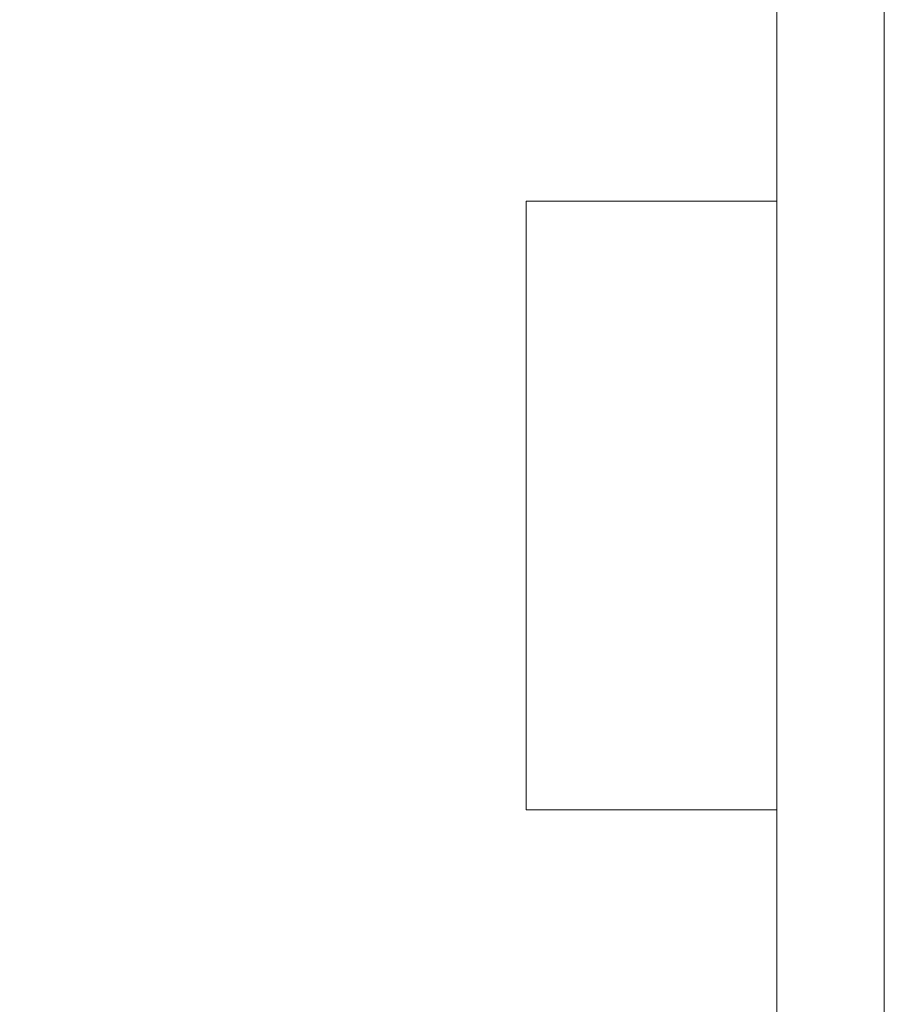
# Model space of a CAD drawing. Header units: metres. Extents: x -4 to 99, y -11 to 17.
# Tile 168 of 256: x 20.378 to 20.624, y 1.8 to 2.075. Entities that reach past the tile are written whole.
import ezdxf

# ---------------------------------------------------------------- set-up
doc = ezdxf.new("R2010")
doc.units = ezdxf.units.M
doc.header["$MEASUREMENT"] = 0
doc.linetypes.add('Wipeout_Contour', pattern=[1, 0, -1])
doc.layers.add('152 - Bemaßung_ Beschriftung.Ausbau', color=7, linetype='Continuous')
doc.layers.add('701 - Einrichtung.Möbel', color=7, linetype='Continuous')
doc.styles.add('ERSTELLTER_STIL_2', font='txt')
doc.dimstyles.new('ERSTELLTER_STIL__2', dxfattribs={"dimtxt": 0.1, "dimasz": 0.0532, "dimexe": 0.18, "dimexo": 0.0625, "dimgap": 0, "dimtad": 1, "dimtih": 1, "dimtoh": 1, "dimzin": 0, "dimdsep": 46, "dimtxsty": 'ERSTELLTER_STIL_2', "dimblk": 'ARROWHEAD_2', "dimblk1": 'ARROWHEAD_2', "dimblk2": 'ARROWHEAD_2', "dimcen": 0.09, "dimse1": 1, "dimse2": 1, "dimclrd": 7, "dimclre": 7, "dimclrt": 7, "dimazin": 0, "dimtfac": 1, "dimtdec": 4, "dimtmove": 0, "dimatfit": 3, "dimfxl": 1, "dimtolj": 1, "dimtzin": 0, "dimarcsym": 0})

# ---------------------------------------------------------------- blocks, each defined once
blk = doc.blocks.new('*D431')
at = {"layer": '152 - Bemaßung_ Beschriftung.Ausbau', "color": 7, "linetype": 'Continuous', "lineweight": 5}
for p, q in [((18.59, -4.6125), (18.59, -4.5075)), ((22.06, -4.6125), (22.06, -4.5075)), ((18.61021, -4.525), (18.56979, -4.595)), ((22.08021, -4.525), (22.03979, -4.595)), ((18.47, -4.56), (18.59, -4.56)), ((18.59, -4.56), (22.06, -4.56))]:
    blk.add_line(p, q, dxfattribs=at)
at = {"layer": '152 - Bemaßung_ Beschriftung.Ausbau', "color": 7, "lineweight": 5, "char_height": 0.1, "attachment_point": 7, "style": 'ERSTELLTER_STIL_2'}
for s, insert in [('\\A1;{\\pql;\\fArial|b0|i0|c0|p38;3,47}', (20.11608, -4.54)), ('\\A1;{\\pql;\\fArial|b0|i0|c0|p38;13}', (21.888, -4.54))]:
    blk.add_mtext(s, dxfattribs=dict(at, insert=insert))
blk = doc.blocks.new('ARROWHEAD_2')
at = {"color": 0, "linetype": 'Continuous', "lineweight": 0}
for p, q in [((-0.3781, -0.655), (0.3781, 0.655)), ((0, 0), (-1, 0))]:
    blk.add_line(p, q, dxfattribs=at)

msp = doc.modelspace()

# ---------------------------------------------------------------- wipeouts: each hides what was drawn before it
at = {"color": 254, "linetype": 'Wipeout_Contour', "lineweight": 0, "ltscale": 83.262806}
msp.add_wipeout([(20.31003, 1.1), (21.11003, 1.1), (21.11003, 2.7), (20.31003, 2.7)], dxfattribs=at).dxf.layer = '701 - Einrichtung.Möbel'

# ---------------------------------------------------------------- next in the draw order: wipeouts: each hides what was drawn before it
at = {"color": 254, "linetype": 'Wipeout_Contour', "lineweight": 0, "ltscale": 82.819241}
msp.add_wipeout([(20.61983, 1.53904), (20.61983, 2.33904), (20.58983, 2.33904), (20.58983, 1.53904)], dxfattribs=at).dxf.layer = '701 - Einrichtung.Möbel'

# ---------------------------------------------------------------- next in the draw order: linework, layer by layer
at = {"layer": '701 - Einrichtung.Möbel', "color": 7, "linetype": 'Continuous', "lineweight": 5, "flags": 128}
msp.add_lwpolyline([(20.61983, 1.53904), (20.61983, 2.33904), (20.58983, 2.33904), (20.58983, 1.53904)], close=True, dxfattribs=at)

# ---------------------------------------------------------------- next in the draw order: wipeouts: each hides what was drawn before it
at = {"color": 254, "linetype": 'Wipeout_Contour', "lineweight": 0, "ltscale": 82.608201}
msp.add_wipeout([(20.58983, 2.02404), (20.51983, 2.02404), (20.51983, 1.85404), (20.58983, 1.85404)], dxfattribs=at).dxf.layer = '701 - Einrichtung.Möbel'

# ---------------------------------------------------------------- next in the draw order: linework, layer by layer
at = {"layer": '701 - Einrichtung.Möbel', "color": 7, "linetype": 'Continuous', "lineweight": 5, "flags": 128}
msp.add_lwpolyline([(20.58983, 2.02404), (20.51983, 2.02404), (20.51983, 1.85404), (20.58983, 1.85404)], close=True, dxfattribs=at)

# ---------------------------------------------------------------- next in the draw order: dimensions: what is measured, and where the dimension line sits
at = {"layer": '152 - Bemaßung_ Beschriftung.Ausbau', "color": 7, "linetype": 'Continuous', "lineweight": 5}
dim = msp.add_linear_dim(base=(22.06, -4.56), p1=(18.59, 2.94998), p2=(22.06, 3.25249), dimstyle='ERSTELLTER_STIL__2', dxfattribs=at)
dim.commit()
dim.dimension.update_dxf_attribs({"geometry": '*D431', "text_midpoint": (20.24597, -4.49), "dimtype": 160})

doc.saveas('drawing.dxf')
